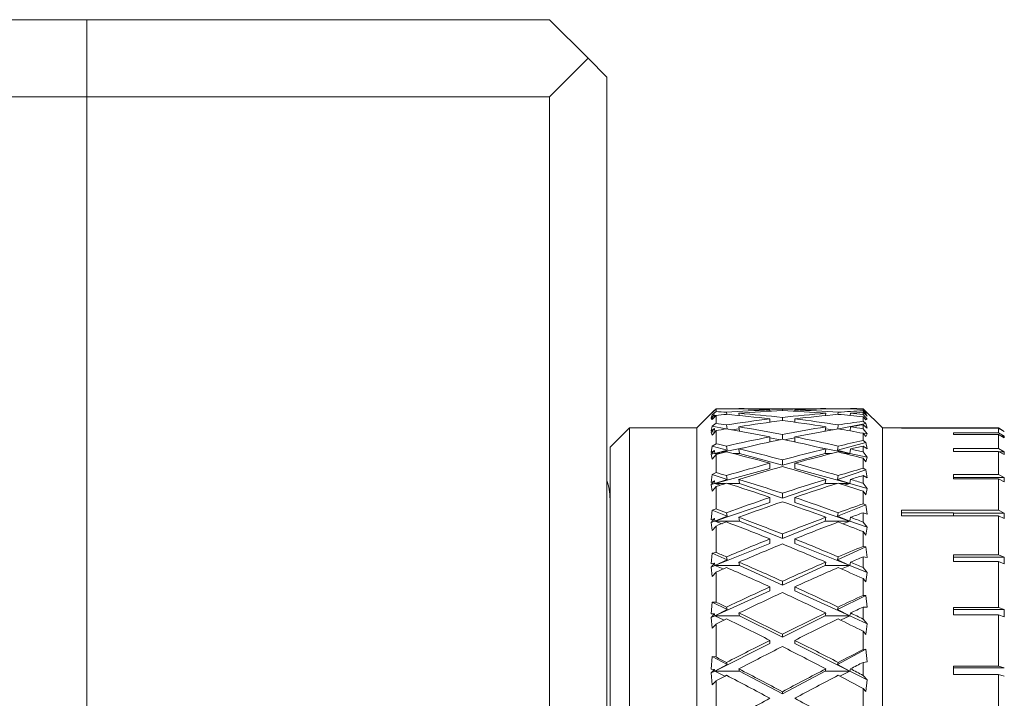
# Model space of a CAD drawing. Header units: inches. Extents: x 2.7 to 30.3, y 1.5 to 20.9.
# Tile 30 of 32: x 20.9 to 22.5, y 11.9 to 13. Entities that reach past the tile are written whole.
import ezdxf

# ---------------------------------------------------------------- set-up
doc = ezdxf.new("R2010")
doc.units = ezdxf.units.IN
doc.header["$MEASUREMENT"] = 0

msp = doc.modelspace()

# ---------------------------------------------------------------- linework, layer by layer
at = {"color": 7, "linetype": 'Continuous', "lineweight": 15}
for p, q in [((19.3911, 12.9629), (20.9911, 12.9629)), ((20.9911, 12.8379), (20.9911, 12.9629)), ((20.9911, 12.9629), (21.7381, 12.9629)), ((21.7381, 12.9629), (21.8006, 12.9004)), ((21.8006, 12.9004), (21.7381, 12.8379)), ((21.8311, 12.8699), (21.8006, 12.9004)), ((21.8311, 11.7754), (21.8311, 12.8699)), ((20.9911, 12.8379), (19.3911, 12.8379)), ((20.9911, 10.4629), (20.9911, 12.8379)), ((21.7381, 12.8379), (20.9911, 12.8379)), ((21.7381, 11.7754), (21.7381, 12.8379)), ((22.0021, 12.3289), (21.9761, 12.3029)), ((22.0047, 12.3315), (21.9994, 12.3262)), ((21.9994, 12.3262), (22.0014, 12.3276)), ((22.0014, 12.3276), (22.0074, 12.3338)), ((22.0074, 12.3294), (22.0014, 12.3239)), ((22.0021, 12.3289), (22.0047, 12.3315)), ((22.0074, 12.3339), (22.0047, 12.3312)), ((22.0047, 12.3315), (22.0047, 12.3311)), ((22.0074, 12.3338), (22.0074, 12.3294)), ((22.0244, 12.334), (22.0244, 12.3341)), ((22.0248, 12.3249), (22.0244, 12.3282)), ((22.0444, 12.3341), (22.0444, 12.3337)), ((22.1818, 12.3341), (22.0472, 12.3341)), ((22.0945, 12.3302), (22.0945, 12.3322)), ((22.1145, 12.3313), (22.1145, 12.3329)), ((22.1345, 12.3302), (22.1345, 12.3322)), ((22.1846, 12.3337), (22.1847, 12.3341)), ((22.2047, 12.3282), (22.2043, 12.3249)), ((22.2047, 12.3341), (22.2047, 12.334)), ((22.2246, 12.3337), (22.2247, 12.3341)), ((22.2449, 12.3341), (22.2276, 12.3341)), ((22.2761, 12.3029), (22.2449, 12.3341)), ((22.2449, 12.334), (22.2449, 12.3341)), ((22.2517, 12.327), (22.2449, 12.334)), ((22.2449, 12.3308), (22.2449, 12.3332)), ((22.2449, 12.3332), (22.2494, 12.3285)), ((22.2494, 12.3265), (22.2449, 12.3308)), ((22.2449, 12.3249), (22.2449, 12.3282)), ((22.2449, 12.3282), (22.2517, 12.3219)), ((22.2494, 12.3285), (22.2517, 12.327)), ((21.9994, 12.3192), (22.0047, 12.324)), ((22.0047, 12.324), (21.9994, 12.3183)), ((22.0014, 12.3239), (21.9994, 12.3192)), ((22.0029, 12.3184), (21.9994, 12.3183)), ((21.9994, 12.3183), (22.0014, 12.3167)), ((22.0041, 12.3235), (22.0014, 12.3239)), ((22.0014, 12.3167), (22.0074, 12.3233)), ((22.0047, 12.324), (22.0051, 12.3208)), ((22.0072, 12.3231), (22.0048, 12.3234)), ((22.0074, 12.3233), (22.0074, 12.3104)), ((22.0444, 12.3266), (22.0448, 12.323)), ((22.0945, 12.3123), (22.0945, 12.3175)), ((22.0956, 12.3124), (22.0945, 12.3126)), ((22.1145, 12.315), (22.1145, 12.3198)), ((22.1345, 12.3126), (22.1335, 12.3124)), ((22.1345, 12.3123), (22.1345, 12.3175)), ((22.1842, 12.323), (22.1847, 12.3266)), ((22.2243, 12.3234), (22.2225, 12.3232)), ((22.2243, 12.323), (22.2247, 12.3266)), ((22.2517, 12.3173), (22.2449, 12.3249)), ((22.2449, 12.3137), (22.2449, 12.3209)), ((22.2449, 12.3209), (22.2494, 12.3158)), ((22.2494, 12.3099), (22.2449, 12.3137)), ((22.2494, 12.3265), (22.247, 12.3262)), ((22.2517, 12.3173), (22.2479, 12.3175)), ((22.2517, 12.3219), (22.2494, 12.3265)), ((22.2494, 12.3158), (22.2517, 12.3173)), ((21.8674, 12.3029), (21.8361, 12.2716)), ((21.9761, 12.3029), (21.8674, 12.3029)), ((21.8674, 12.3029), (21.8674, 10.8729)), ((21.9761, 12.3029), (21.9761, 11.5863)), ((22.0014, 12.3056), (21.9994, 12.2981)), ((21.9994, 12.2981), (22.0047, 12.3022)), ((22.0047, 12.3022), (21.9994, 12.2962)), ((22.0054, 12.2969), (21.9994, 12.2962)), ((21.9994, 12.2962), (22.0014, 12.2915)), ((22.0074, 12.3104), (22.0014, 12.3056)), ((22.0233, 12.3013), (22.0014, 12.3056)), ((22.0014, 12.2915), (22.0074, 12.2985)), ((22.0047, 12.3022), (22.0054, 12.2969)), ((22.006, 12.297), (22.0054, 12.2969)), ((22.0054, 12.2969), (22.0061, 12.297)), ((22.006, 12.2969), (22.0054, 12.2969)), ((22.0054, 12.2969), (22.0059, 12.2968)), ((22.0074, 12.2985), (22.0074, 12.2774)), ((22.0252, 12.3013), (22.0244, 12.3079)), ((22.0448, 12.3017), (22.0322, 12.3001)), ((22.0444, 12.3048), (22.0452, 12.2978)), ((22.1838, 12.2978), (22.1847, 12.3048)), ((22.1969, 12.3001), (22.1843, 12.3017)), ((22.2047, 12.3079), (22.2039, 12.3013)), ((22.2494, 12.3099), (22.2058, 12.3013)), ((22.2239, 12.2981), (22.2247, 12.3048)), ((22.2449, 12.3014), (22.2449, 12.3079)), ((22.2449, 12.3079), (22.2517, 12.3025)), ((22.2517, 12.2935), (22.2449, 12.3014)), ((22.2517, 12.3025), (22.2494, 12.3099)), ((22.3071, 12.3029), (22.2761, 12.3029)), ((22.2761, 12.3029), (22.2761, 11.5863)), ((22.4636, 12.3029), (22.3071, 12.3029)), ((22.3071, 12.3029), (22.3071, 12.3028)), ((22.3071, 12.3028), (22.4636, 12.3028)), ((22.4636, 12.295), (22.3909, 12.295)), ((22.3909, 12.295), (22.3909, 12.2926)), ((22.4731, 12.2974), (22.4636, 12.3029)), ((22.4636, 12.295), (22.4636, 12.3028)), ((22.4636, 12.3028), (22.4731, 12.2974)), ((22.4731, 12.2896), (22.4636, 12.295)), ((22.4731, 12.2974), (22.473, 12.2974)), ((22.0945, 12.2803), (22.0945, 12.2886)), ((22.1112, 12.2838), (22.0945, 12.2871)), ((22.1145, 12.2845), (22.1145, 12.2924)), ((22.1345, 12.2871), (22.1179, 12.2838)), ((22.1345, 12.2803), (22.1345, 12.2886)), ((22.2494, 12.2793), (22.2038, 12.2669)), ((22.2517, 12.2935), (22.2445, 12.2944)), ((22.2449, 12.2824), (22.2449, 12.2943)), ((22.2449, 12.2943), (22.2494, 12.2889)), ((22.2494, 12.2793), (22.2449, 12.2824)), ((22.2494, 12.2889), (22.2517, 12.2935)), ((22.2517, 12.2691), (22.2494, 12.2793)), ((22.3909, 12.2926), (22.4636, 12.2926)), ((22.4636, 12.2697), (22.4636, 12.2926)), ((22.4636, 12.2926), (22.4731, 12.2872)), ((22.4731, 12.2896), (22.4689, 12.2896)), ((22.4731, 12.2896), (22.4731, 12.2872)), ((21.8361, 10.9041), (21.8361, 12.2716)), ((22.0014, 12.2734), (21.9994, 12.2631)), ((21.9994, 12.2631), (22.0047, 12.2665)), ((22.0047, 12.2665), (21.9994, 12.2603)), ((22.0074, 12.2774), (22.0014, 12.2734)), ((22.0253, 12.2669), (22.0014, 12.2734)), ((22.0047, 12.2665), (22.0054, 12.2615)), ((22.0516, 12.2706), (22.0054, 12.2615)), ((22.0054, 12.2615), (22.0253, 12.2669)), ((22.0253, 12.2669), (22.0244, 12.2736)), ((22.0444, 12.2689), (22.0454, 12.2615)), ((22.2237, 12.2615), (22.1774, 12.2706)), ((22.1837, 12.2615), (22.1847, 12.2689)), ((22.2047, 12.2736), (22.2038, 12.2669)), ((22.2038, 12.2669), (22.2237, 12.2615)), ((22.2237, 12.2615), (22.2247, 12.2689)), ((22.2449, 12.2641), (22.2449, 12.2736)), ((22.2449, 12.2736), (22.2517, 12.2691)), ((22.2517, 12.2559), (22.2449, 12.2641)), ((22.4636, 12.2697), (22.3909, 12.2697)), ((22.3909, 12.2697), (22.3909, 12.265)), ((22.3909, 12.265), (22.4636, 12.265)), ((22.4731, 12.2645), (22.4636, 12.2697)), ((22.4636, 12.2276), (22.4636, 12.265)), ((22.4636, 12.265), (22.4731, 12.2598)), ((22.4731, 12.2645), (22.4646, 12.2645)), ((22.4731, 12.2645), (22.4731, 12.2598)), ((22.0054, 12.2615), (21.9994, 12.2603)), ((21.9994, 12.2603), (22.0014, 12.2527)), ((22.0014, 12.2527), (22.0074, 12.2599)), ((22.0136, 12.2615), (22.0054, 12.2615)), ((22.0054, 12.2615), (22.0099, 12.2605)), ((22.0074, 12.2599), (22.0074, 12.231)), ((22.0454, 12.2615), (22.0352, 12.2615)), ((22.1145, 12.2426), (22.0454, 12.2615)), ((22.1837, 12.2615), (22.1145, 12.2426)), ((22.1145, 12.2426), (22.1145, 12.2514)), ((22.1938, 12.2615), (22.1837, 12.2615)), ((22.2237, 12.2615), (22.2155, 12.2615)), ((22.2191, 12.2605), (22.2237, 12.2615)), ((22.2517, 12.2559), (22.2237, 12.2615)), ((22.2449, 12.2377), (22.2449, 12.2539)), ((22.2449, 12.2539), (22.2494, 12.2484)), ((22.2494, 12.2484), (22.2517, 12.2559)), ((22.0945, 12.2372), (22.0054, 12.2129)), ((22.0945, 12.2372), (22.0945, 12.246)), ((22.1345, 12.2372), (22.1345, 12.246)), ((22.2237, 12.2129), (22.1345, 12.2372)), ((22.2494, 12.2353), (22.2038, 12.2197)), ((22.2494, 12.2353), (22.2449, 12.2377)), ((22.2517, 12.2225), (22.2494, 12.2353)), ((22.0014, 12.2279), (21.9994, 12.2149)), ((21.9994, 12.2149), (22.0047, 12.2176)), ((22.0047, 12.2176), (21.9994, 12.2113)), ((22.0074, 12.231), (22.0014, 12.2279)), ((22.0253, 12.2197), (22.0014, 12.2279)), ((22.0047, 12.2176), (22.0054, 12.2129)), ((22.0054, 12.2129), (22.0253, 12.2197)), ((22.0253, 12.2197), (22.0244, 12.2259)), ((22.0444, 12.2199), (22.0454, 12.2129)), ((22.1837, 12.2129), (22.1847, 12.2199)), ((22.2047, 12.2259), (22.2038, 12.2197)), ((22.2038, 12.2197), (22.2237, 12.2129)), ((22.2237, 12.2129), (22.2247, 12.2199)), ((22.2449, 12.2136), (22.2449, 12.226)), ((22.2449, 12.226), (22.2517, 12.2225)), ((22.4636, 12.2276), (22.3909, 12.2276)), ((22.3909, 12.2276), (22.3909, 12.2208)), ((22.4731, 12.2228), (22.3909, 12.2228)), ((22.3909, 12.2208), (22.4636, 12.2208)), ((22.4731, 12.2228), (22.4636, 12.2276)), ((22.4636, 12.1698), (22.4636, 12.2208)), ((22.4636, 12.2208), (22.4731, 12.2159)), ((22.4731, 12.2228), (22.4731, 12.2159)), ((22.0054, 12.2129), (21.9994, 12.2113)), ((21.9994, 12.2113), (22.0014, 12.2009)), ((22.0014, 12.2009), (22.0074, 12.2082)), ((22.0221, 12.2129), (22.0054, 12.2129)), ((22.0054, 12.2129), (22.0143, 12.2104)), ((22.0074, 12.2082), (22.0074, 12.1721)), ((22.0454, 12.2129), (22.0266, 12.2129)), ((22.1145, 12.1894), (22.0454, 12.2129)), ((22.1837, 12.2129), (22.1145, 12.1894)), ((22.2024, 12.2129), (22.1837, 12.2129)), ((22.2237, 12.2129), (22.2069, 12.2129)), ((22.2147, 12.2104), (22.2237, 12.2129)), ((22.2517, 12.2053), (22.2237, 12.2129)), ((22.2517, 12.2053), (22.2449, 12.2136)), ((22.2449, 12.1803), (22.2449, 12.2006)), ((22.2449, 12.2006), (22.2494, 12.195)), ((22.2494, 12.195), (22.2517, 12.2053)), ((22.0945, 12.1826), (22.0945, 12.1906)), ((22.1145, 12.1894), (22.1145, 12.1974)), ((22.1345, 12.1826), (22.1345, 12.1906)), ((22.0014, 12.1699), (21.9994, 12.1546)), ((22.0074, 12.1721), (22.0014, 12.1699)), ((22.0253, 12.1603), (22.0014, 12.1699)), ((22.0945, 12.1826), (22.0054, 12.1522)), ((22.2237, 12.1522), (22.1345, 12.1826)), ((22.2494, 12.1786), (22.2038, 12.1603)), ((22.2494, 12.1786), (22.2449, 12.1803)), ((22.2517, 12.1635), (22.2494, 12.1786)), ((22.4636, 12.1698), (22.3071, 12.1698)), ((22.3071, 12.1698), (22.3071, 12.1609)), ((22.4731, 12.1654), (22.4636, 12.1698)), ((21.9994, 12.1546), (22.0047, 12.1564)), ((22.0047, 12.1564), (21.9994, 12.1502)), ((22.0054, 12.1522), (21.9994, 12.1502)), ((22.0047, 12.1564), (22.0054, 12.1522)), ((22.0054, 12.1522), (22.0253, 12.1603)), ((22.0454, 12.1522), (22.0054, 12.1522)), ((22.0054, 12.1522), (22.0171, 12.1482)), ((22.0253, 12.1603), (22.0244, 12.1659)), ((22.0444, 12.1585), (22.0454, 12.1522)), ((22.1145, 12.1244), (22.0454, 12.1522)), ((22.1837, 12.1522), (22.1145, 12.1244)), ((22.1837, 12.1522), (22.1847, 12.1585)), ((22.2237, 12.1522), (22.1837, 12.1522)), ((22.2047, 12.1659), (22.2038, 12.1603)), ((22.2038, 12.1603), (22.2237, 12.1522)), ((22.212, 12.1482), (22.2237, 12.1522)), ((22.2237, 12.1522), (22.2247, 12.1585)), ((22.2517, 12.1427), (22.2237, 12.1522)), ((22.2449, 12.1509), (22.2449, 12.1659)), ((22.2449, 12.1659), (22.2517, 12.1635)), ((22.3909, 12.1658), (22.3071, 12.1658)), ((22.3071, 12.1609), (22.4636, 12.1609)), ((22.3909, 12.1658), (22.3909, 12.1609)), ((22.4731, 12.1654), (22.3909, 12.1654)), ((22.4636, 12.0976), (22.4636, 12.1609)), ((22.4636, 12.1609), (22.4731, 12.1565)), ((22.4731, 12.1654), (22.4731, 12.1565)), ((21.9994, 12.1502), (22.0014, 12.1372)), ((22.0014, 12.1372), (22.0074, 12.1444)), ((22.0074, 12.1444), (22.0074, 12.1017)), ((22.2517, 12.1427), (22.2449, 12.1509)), ((22.2494, 12.1298), (22.2517, 12.1427)), ((22.0945, 12.1164), (22.0945, 12.1235)), ((22.1145, 12.1244), (22.1145, 12.1315)), ((22.1345, 12.1164), (22.1345, 12.1235)), ((22.2449, 12.1114), (22.2449, 12.1354)), ((22.2449, 12.1354), (22.2494, 12.1298)), ((22.0945, 12.1164), (22.0054, 12.0805)), ((22.2237, 12.0805), (22.1345, 12.1164)), ((22.2494, 12.1105), (22.2038, 12.0897)), ((22.2494, 12.1105), (22.2449, 12.1114)), ((22.2517, 12.0933), (22.2494, 12.1105)), ((22.0014, 12.1006), (21.9994, 12.0832)), ((22.0074, 12.1017), (22.0014, 12.1006)), ((22.0253, 12.0897), (22.0014, 12.1006)), ((22.0054, 12.0805), (22.0253, 12.0897)), ((22.0253, 12.0897), (22.0244, 12.0945)), ((22.2047, 12.0945), (22.2038, 12.0897)), ((22.2038, 12.0897), (22.2237, 12.0805)), ((22.2449, 12.0772), (22.2449, 12.0946)), ((22.2449, 12.0946), (22.2517, 12.0933)), ((22.4636, 12.0976), (22.3909, 12.0976)), ((22.3909, 12.0976), (22.3909, 12.087)), ((22.4731, 12.0938), (22.3909, 12.0938)), ((22.4731, 12.0938), (22.4636, 12.0976)), ((22.4731, 12.0938), (22.4731, 12.0831)), ((21.9994, 12.0832), (22.0047, 12.0842)), ((22.0047, 12.0842), (21.9994, 12.0781)), ((22.0054, 12.0805), (21.9994, 12.0781)), ((21.9994, 12.0781), (22.0014, 12.0628)), ((22.0047, 12.0842), (22.0054, 12.0805)), ((22.0454, 12.0805), (22.0054, 12.0805)), ((22.0054, 12.0805), (22.019, 12.075)), ((22.0444, 12.086), (22.0454, 12.0805)), ((22.1145, 12.049), (22.0454, 12.0805)), ((22.1837, 12.0805), (22.1145, 12.049)), ((22.1837, 12.0805), (22.1847, 12.086)), ((22.2237, 12.0805), (22.1837, 12.0805)), ((22.21, 12.075), (22.2237, 12.0805)), ((22.2237, 12.0805), (22.2247, 12.086)), ((22.2517, 12.0692), (22.2237, 12.0805)), ((22.2517, 12.0692), (22.2449, 12.0772)), ((22.3909, 12.087), (22.4636, 12.087)), ((22.4636, 12.0129), (22.4636, 12.087)), ((22.4636, 12.087), (22.4731, 12.0831)), ((22.0014, 12.0628), (22.0074, 12.0698)), ((22.0074, 12.0698), (22.0074, 12.0214)), ((22.2449, 12.0323), (22.2449, 12.0595)), ((22.2449, 12.0595), (22.2494, 12.0541)), ((22.2494, 12.0541), (22.2517, 12.0692)), ((22.0945, 12.0399), (22.0945, 12.046)), ((22.1145, 12.049), (22.1145, 12.0551)), ((22.1345, 12.0399), (22.1345, 12.046)), ((22.0945, 12.0399), (22.0054, 11.9992)), ((22.2237, 11.9992), (22.1345, 12.0399)), ((22.2494, 12.0321), (22.2038, 12.0093)), ((22.2494, 12.0321), (22.2449, 12.0323)), ((22.2517, 12.0133), (22.2494, 12.0321)), ((22.0014, 12.0213), (21.9994, 12.0022)), ((22.0074, 12.0214), (22.0014, 12.0213)), ((22.0253, 12.0093), (22.0014, 12.0213)), ((22.0054, 11.9992), (22.0253, 12.0093)), ((22.0253, 12.0093), (22.0244, 12.0134)), ((22.2047, 12.0134), (22.2038, 12.0093)), ((22.2038, 12.0093), (22.2237, 11.9992)), ((22.2449, 11.9941), (22.2449, 12.0134)), ((22.2449, 12.0134), (22.2517, 12.0133)), ((22.4636, 12.0129), (22.3909, 12.0129)), ((22.3909, 12.0129), (22.3909, 12.0008)), ((22.4731, 12.0097), (22.3909, 12.0097)), ((22.4731, 12.0097), (22.4636, 12.0129)), ((22.4731, 12.0097), (22.4731, 11.9976)), ((21.9994, 12.0022), (22.0047, 12.0023)), ((22.0047, 12.0023), (21.9994, 11.9965)), ((22.0054, 11.9992), (21.9994, 11.9965)), ((21.9994, 11.9965), (22.0014, 11.9792)), ((22.0047, 12.0023), (22.0054, 11.9992)), ((22.0454, 11.9992), (22.0054, 11.9992)), ((22.0054, 11.9992), (22.0205, 11.9923)), ((22.0444, 12.0038), (22.0454, 11.9992)), ((22.1145, 11.9646), (22.0454, 11.9992)), ((22.1837, 11.9992), (22.1145, 11.9646)), ((22.1837, 11.9992), (22.1847, 12.0038)), ((22.2237, 11.9992), (22.1837, 11.9992)), ((22.2086, 11.9923), (22.2237, 11.9992)), ((22.2237, 11.9992), (22.2247, 12.0038)), ((22.2517, 11.9864), (22.2237, 11.9992)), ((22.2517, 11.9864), (22.2449, 11.9941)), ((22.3909, 12.0008), (22.4636, 12.0008)), ((22.4636, 11.9177), (22.4636, 12.0008)), ((22.4636, 12.0008), (22.4731, 11.9976)), ((22.0014, 11.9792), (22.0074, 11.9858)), ((22.0074, 11.9858), (22.0074, 11.9327)), ((22.2494, 11.9693), (22.2517, 11.9864)), ((22.1145, 11.9646), (22.1145, 11.9695)), ((22.2449, 11.9445), (22.2449, 11.9744)), ((22.2449, 11.9744), (22.2494, 11.9693)), ((22.0945, 11.9546), (22.0054, 11.9099)), ((22.0945, 11.9546), (22.0945, 11.9596)), ((22.1345, 11.9546), (22.1345, 11.9596)), ((22.2237, 11.9099), (22.1345, 11.9546)), ((22.2494, 11.9452), (22.2038, 11.9207)), ((22.2494, 11.9452), (22.2449, 11.9445)), ((22.2517, 11.925), (22.2494, 11.9452)), ((22.0014, 11.9335), (21.9994, 11.9131)), ((22.0074, 11.9327), (22.0014, 11.9335)), ((22.0253, 11.9207), (22.0014, 11.9335)), ((22.0054, 11.9099), (22.0253, 11.9207)), ((22.0253, 11.9207), (22.0244, 11.9239)), ((22.0444, 11.9135), (22.0454, 11.9099)), ((22.1837, 11.9099), (22.1847, 11.9135)), ((22.2047, 11.9239), (22.2038, 11.9207)), ((22.2038, 11.9207), (22.2237, 11.9099)), ((22.2237, 11.9099), (22.2247, 11.9135)), ((22.2449, 11.924), (22.2517, 11.925)), ((22.2449, 11.903), (22.2449, 11.924)), ((22.4636, 11.9177), (22.3909, 11.9177)), ((22.3909, 11.9177), (22.3909, 11.9044)), ((22.4731, 11.9153), (22.3909, 11.9153)), ((22.4731, 11.9153), (22.4636, 11.9177)), ((21.9994, 11.9131), (22.0047, 11.9124)), ((22.0047, 11.9124), (21.9994, 11.907)), ((22.0054, 11.9099), (21.9994, 11.907)), ((21.9994, 11.907), (22.0014, 11.8879)), ((22.0047, 11.9124), (22.0054, 11.9099)), ((22.0454, 11.9099), (22.0054, 11.9099)), ((22.0054, 11.9099), (22.0217, 11.9017)), ((22.1145, 11.8729), (22.0454, 11.9099)), ((22.1837, 11.9099), (22.1145, 11.8729)), ((22.2237, 11.9099), (22.1837, 11.9099)), ((22.2073, 11.9017), (22.2237, 11.9099)), ((22.2517, 11.8959), (22.2237, 11.9099)), ((22.2517, 11.8959), (22.2449, 11.903)), ((22.3909, 11.9044), (22.4636, 11.9044)), ((22.4636, 11.8144), (22.4636, 11.9044)), ((22.4636, 11.9044), (22.4731, 11.9019)), ((22.0014, 11.8879), (22.0074, 11.8941)), ((22.0074, 11.8941), (22.0074, 11.8372)), ((22.2449, 11.8498), (22.2449, 11.8818)), ((22.2449, 11.8818), (22.2494, 11.877)), ((22.2494, 11.877), (22.2517, 11.8959)), ((22.1145, 11.8729), (22.1145, 11.8766))]:
    msp.add_line(p, q, dxfattribs=at)
msp.add_arc((21.7424, 12.188), 0.0937, 0, 18.8055, dxfattribs=at)
for centre, major_axis, ratio, start_param, end_param in [((22.1345, 11.5879), (1.2917, -0.0802), 0.574371, 1.69177, 1.704999), ((22.1345, 11.5879), (1.2918, -0.0753), 0.574726, 1.689609, 1.702838), ((22.1345, 11.5879), (1.2865, -0.2268), 0.552648, 1.75324, 1.766468), ((22.0945, 11.5879), (1.2918, -0.0753), 0.574726, 1.643075, 1.658586), ((22.0945, 11.5879), (1.2917, -0.0802), 0.574371, 1.606445, 1.660747), ((22.0945, 11.5879), (1.2917, 0.0802), 0.574371, 1.535147, 1.589449), ((22.1345, 11.5879), (1.2918, -0.0753), 0.574726, 1.671872, 1.674098), ((22.1345, 11.5879), (1.2917, -0.0802), 0.574371, 1.621919, 1.676259), ((22.1345, 11.5879), (1.2917, 0.0802), 0.574371, 1.550621, 1.60496), ((22.0945, 11.5879), (1.2917, 0.0802), 0.574371, 1.465334, 1.519673), ((22.0945, 11.5879), (1.2917, -0.0802), 0.574371, 1.536632, 1.590972), ((22.1345, 11.5879), (1.2917, 0.0802), 0.574371, 1.480846, 1.535147), ((22.1345, 11.5879), (1.2917, -0.0802), 0.574371, 1.552144, 1.606445), ((22.0945, 11.5879), (1.2918, 0.0753), 0.574726, 1.467495, 1.46972), ((22.1345, 11.5879), (1.2918, 0.0753), 0.574726, 1.483007, 1.498518), ((22.0945, 11.5879), (1.2917, 0.0802), 0.574371, 1.434302, 1.449822), ((22.0945, 11.5879), (1.2918, 0.0753), 0.574726, 1.420745, 1.451983), ((22.0945, 11.5879), (1.2865, 0.2268), 0.552648, 1.357115, 1.388353), ((22.1345, 11.5879), (1.2918, 0.0753), 0.574726, 1.451852, 1.467495), ((22.1345, 11.5879), (1.2917, 0.0802), 0.574371, 1.463109, 1.465334), ((22.1345, 11.5879), (1.2865, 0.2268), 0.552648, 1.388222, 1.403865), ((22.1345, 11.5879), (1.2917, 0.0802), 0.574371, 1.620472, 1.6337), ((22.0945, 11.5879), (1.2865, -0.2268), 0.552648, 1.667915, 1.722216), ((22.0945, 11.5879), (1.2865, 0.2268), 0.552648, 1.473678, 1.527979), ((22.1345, 11.5879), (1.2865, -0.2268), 0.552648, 1.683389, 1.737728), ((22.1345, 11.5879), (1.2865, 0.2268), 0.552648, 1.489152, 1.543491), ((22.0945, 11.5879), (1.2865, 0.2268), 0.552648, 1.403865, 1.458204), ((22.0945, 11.5879), (1.2865, -0.2268), 0.552648, 1.598101, 1.652441), ((22.1345, 11.5879), (1.2865, 0.2268), 0.552648, 1.419377, 1.473678), ((22.1345, 11.5879), (1.2865, -0.2268), 0.552648, 1.613613, 1.667915), ((22.0945, 11.5879), (1.2917, -0.0802), 0.574371, 1.489882, 1.521121), ((22.0945, 11.5879), (1.2798, 0.3525), 0.513969, 1.313618, 1.344856), ((22.1345, 11.5879), (1.2917, -0.0802), 0.574371, 1.520989, 1.536632), ((22.1345, 11.5879), (1.2798, -0.3525), 0.513969, 1.796737, 1.809965), ((22.1345, 11.5879), (1.2865, 0.2268), 0.552648, 1.559003, 1.572231), ((22.0945, 11.5879), (1.2798, -0.3525), 0.513969, 1.711412, 1.765713), ((22.1345, 11.5879), (1.2798, -0.3525), 0.513969, 1.726886, 1.781225), ((22.0945, 11.5879), (1.2798, 0.3525), 0.513969, 1.360368, 1.414707), ((22.1345, 11.5879), (1.2798, 0.3525), 0.513969, 1.375879, 1.430181), ((22.0945, 11.5879), (1.2865, -0.2268), 0.552648, 1.551351, 1.58259), ((22.1345, 11.5879), (1.2798, 0.3525), 0.513969, 1.344724, 1.360368), ((22.1345, 11.5879), (1.2865, -0.2268), 0.552648, 1.582458, 1.598101), ((22.0945, 11.5879), (1.2798, 0.3525), 0.513969, 1.430181, 1.484482), ((22.1345, 11.5879), (1.2798, 0.3525), 0.513969, 1.445655, 1.499994), ((22.0945, 11.5879), (1.2798, -0.3525), 0.513969, 1.641599, 1.695938), ((22.1345, 11.5879), (1.2798, -0.3525), 0.513969, 1.65711, 1.711412), ((22.0945, 11.5879), (1.2752, 0.4545), 0.46414, 1.290293, 1.321531), ((22.1345, 11.5879), (1.2752, -0.4545), 0.46414, 1.820062, 1.83329), ((22.1345, 11.5879), (1.2798, 0.3525), 0.513969, 1.515506, 1.528734), ((22.0945, 11.5879), (1.2752, -0.4545), 0.46414, 1.734737, 1.789038), ((22.1345, 11.5879), (1.2752, -0.4545), 0.46414, 1.750211, 1.80455), ((22.0945, 11.5879), (1.2752, 0.4545), 0.46414, 1.337043, 1.391382), ((22.1345, 11.5879), (1.2752, 0.4545), 0.46414, 1.352555, 1.406856), ((22.0945, 11.5879), (1.2798, -0.3525), 0.513969, 1.594849, 1.626087), ((22.1345, 11.5879), (1.2752, 0.4545), 0.46414, 1.3214, 1.337043), ((22.1345, 11.5879), (1.2798, -0.3525), 0.513969, 1.625955, 1.641599), ((22.0945, 11.5879), (1.2752, 0.4545), 0.46414, 1.406856, 1.461157), ((22.1345, 11.5879), (1.2752, 0.4545), 0.46414, 1.42233, 1.476669), ((22.0945, 11.5879), (1.2752, -0.4545), 0.46414, 1.664923, 1.719263), ((22.1345, 11.5879), (1.2752, -0.4545), 0.46414, 1.680435, 1.734737), ((22.0945, 11.5879), (1.2739, 0.5355), 0.407955, 1.284394, 1.315632), ((22.1345, 11.5879), (1.2739, -0.5355), 0.407955, 1.82596, 1.839189), ((22.1345, 11.5879), (1.2739, -0.5355), 0.407955, 1.756109, 1.810449), ((22.0945, 11.5879), (1.2739, 0.5355), 0.407955, 1.331144, 1.385483), ((22.1345, 11.5879), (1.2739, 0.5355), 0.407955, 1.315501, 1.331144), ((22.1345, 11.5879), (1.2752, -0.4545), 0.46414, 1.64928, 1.664923), ((22.1345, 11.5879), (1.2752, 0.4545), 0.46414, 1.492181, 1.505409), ((22.0945, 11.5879), (1.2739, -0.5355), 0.407955, 1.740635, 1.794937), ((22.1345, 11.5879), (1.2739, 0.5355), 0.407955, 1.346656, 1.400957), ((22.0945, 11.5879), (1.2752, -0.4545), 0.46414, 1.618173, 1.649412), ((22.0945, 11.5879), (1.2739, 0.5355), 0.407955, 1.400957, 1.455259), ((22.1345, 11.5879), (1.2739, 0.5355), 0.407955, 1.416431, 1.47077), ((22.0945, 11.5879), (1.2739, -0.5355), 0.407955, 1.670822, 1.725161), ((22.1345, 11.5879), (1.2739, -0.5355), 0.407955, 1.686334, 1.740635), ((22.1345, 11.5879), (1.2755, -0.5993), 0.348579, 1.818463, 1.831691), ((22.0945, 11.5879), (1.2755, 0.5993), 0.348579, 1.291891, 1.32313), ((22.1345, 11.5879), (1.2755, -0.5993), 0.348579, 1.748612, 1.802951), ((22.0945, 11.5879), (1.2755, 0.5993), 0.348579, 1.338641, 1.392981), ((22.1345, 11.5879), (1.2755, 0.5993), 0.348579, 1.322998, 1.338641), ((22.1345, 11.5879), (1.2739, -0.5355), 0.407955, 1.655179, 1.670822), ((22.1345, 11.5879), (1.2739, 0.5355), 0.407955, 1.486282, 1.49951), ((22.0945, 11.5879), (1.2755, -0.5993), 0.348579, 1.733138, 1.787439), ((22.1345, 11.5879), (1.2755, 0.5993), 0.348579, 1.354153, 1.408455), ((22.0945, 11.5879), (1.2739, -0.5355), 0.407955, 1.624072, 1.65531), ((22.0945, 11.5879), (1.2755, 0.5993), 0.348579, 1.408455, 1.462756), ((22.1345, 11.5879), (1.2755, -0.5993), 0.348579, 1.678837, 1.733138), ((22.1345, 11.5879), (1.2755, 0.5993), 0.348579, 1.423929, 1.478268), ((22.0945, 11.5879), (1.2755, -0.5993), 0.348579, 1.663325, 1.717664), ((22.0945, 11.5879), (1.279, 0.6491), 0.287856, 1.309164, 1.340402), ((22.1345, 11.5879), (1.279, -0.6491), 0.287856, 1.801191, 1.814419), ((22.1345, 11.5879), (1.279, 0.6491), 0.287856, 1.34027, 1.355914), ((22.1345, 11.5879), (1.2755, 0.5993), 0.348579, 1.49378, 1.507008), ((22.0945, 11.5879), (1.279, -0.6491), 0.287856, 1.715866, 1.770167), ((22.1345, 11.5879), (1.279, -0.6491), 0.287856, 1.73134, 1.785679), ((22.0945, 11.5879), (1.279, 0.6491), 0.287856, 1.355914, 1.410253), ((22.1345, 11.5879), (1.279, 0.6491), 0.287856, 1.371426, 1.425727), ((22.0945, 11.5879), (1.2755, -0.5993), 0.348579, 1.616575, 1.647813), ((22.1345, 11.5879), (1.2755, -0.5993), 0.348579, 1.647682, 1.663325), ((22.0945, 11.5879), (1.279, 0.6491), 0.287856, 1.425727, 1.480028), ((22.1345, 11.5879), (1.279, -0.6491), 0.287856, 1.661564, 1.715866), ((22.1345, 11.5879), (1.279, 0.6491), 0.287856, 1.441201, 1.49554), ((22.0945, 11.5879), (1.279, -0.6491), 0.287856, 1.646053, 1.700392), ((22.0945, 11.5879), (1.2831, 0.6872), 0.226761, 1.33338, 1.364618), ((22.1345, 11.5879), (1.2831, -0.6872), 0.226761, 1.776975, 1.790203), ((22.1345, 11.5879), (1.2831, 0.6872), 0.226761, 1.364486, 1.38013), ((22.1345, 11.5879), (1.279, 0.6491), 0.287856, 1.511052, 1.52428), ((22.0945, 11.5879), (1.2831, -0.6872), 0.226761, 1.69165, 1.745951), ((22.1345, 11.5879), (1.2831, -0.6872), 0.226761, 1.707124, 1.761463), ((22.0945, 11.5879), (1.2831, 0.6872), 0.226761, 1.38013, 1.434469), ((22.1345, 11.5879), (1.2831, 0.6872), 0.226761, 1.395642, 1.449943), ((22.0945, 11.5879), (1.279, -0.6491), 0.287856, 1.599303, 1.630541), ((22.1345, 11.5879), (1.279, -0.6491), 0.287856, 1.630409, 1.646053), ((22.0945, 11.5879), (1.2831, 0.6872), 0.226761, 1.449943, 1.504244), ((22.1345, 11.5879), (1.2831, 0.6872), 0.226761, 1.465417, 1.519756), ((22.0945, 11.5879), (1.2831, -0.6872), 0.226761, 1.621837, 1.676176), ((22.1345, 11.5879), (1.2831, -0.6872), 0.226761, 1.637348, 1.69165), ((22.1345, 11.5879), (1.2871, -0.7151), 0.165747, 1.747951, 1.761179), ((22.0945, 11.5879), (1.2871, 0.7151), 0.165747, 1.362404, 1.393642), ((22.1345, 11.5879), (1.2871, -0.7151), 0.165747, 1.6781, 1.732439), ((22.0945, 11.5879), (1.2871, 0.7151), 0.165747, 1.409153, 1.463493), ((22.1345, 11.5879), (1.2871, 0.7151), 0.165747, 1.39351, 1.409153), ((22.1345, 11.5879), (1.2831, -0.6872), 0.226761, 1.606193, 1.621837), ((22.1345, 11.5879), (1.2831, 0.6872), 0.226761, 1.535268, 1.548496), ((22.0945, 11.5879), (1.2871, -0.7151), 0.165747, 1.662626, 1.716927), ((22.1345, 11.5879), (1.2871, 0.7151), 0.165747, 1.424665, 1.478967), ((22.0945, 11.5879), (1.2831, -0.6872), 0.226761, 1.575087, 1.606325), ((22.0945, 11.5879), (1.2871, 0.7151), 0.165747, 1.478967, 1.533268), ((22.1345, 11.5879), (1.2871, -0.7151), 0.165747, 1.608325, 1.662626)]:
    msp.add_ellipse(centre, major_axis=major_axis, ratio=ratio, start_param=start_param, end_param=end_param, dxfattribs=at)

doc.saveas('drawing.dxf')
